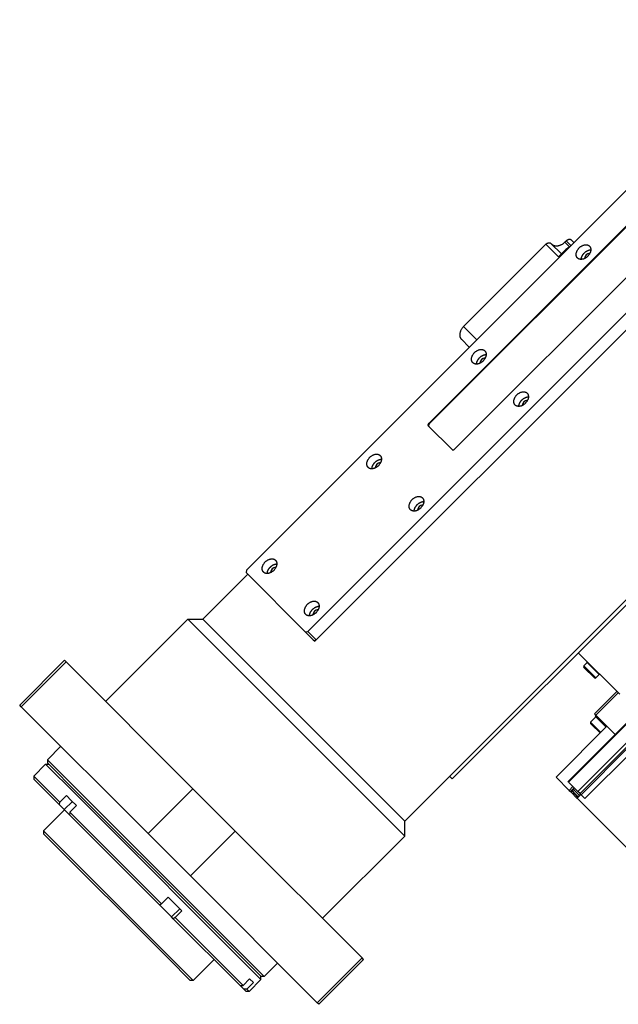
# Model space of a CAD drawing. Header units: inches. Extents: x 0 to 2382, y 0 to 1682.
# Tile 15 of 18: x 1679 to 1821, y 1232 to 1465. Entities that reach past the tile are written whole.
import ezdxf

# ---------------------------------------------------------------- set-up
doc = ezdxf.new("R2010")
doc.units = ezdxf.units.IN
doc.layers.add('Layer0000', color=7, linetype='Continuous', lineweight=25)

msp = doc.modelspace()

# ---------------------------------------------------------------- linework, layer by layer
at = {"layer": 'Layer0000', "color": 7, "linetype": 'Continuous', "lineweight": 25}
for p, q in [((1863.2293084, 1465.0353021), (1733.1216607, 1334.9276544)), ((1747.6216607, 1320.4276544), (1877.7293084, 1450.5353021)), ((1749.6216607, 1318.4276544), (1879.7293084, 1448.5353021)), ((1828.5345857, 1421.9482788), (1776.2086839, 1369.622377)), ((1828.6595857, 1421.8232788), (1776.3336839, 1369.497377)), ((1782.3163834, 1363.5146776), (1834.6422852, 1415.8405794)), ((1808.364193, 1412.4201867), (1808.7177464, 1412.7737401)), ((1809.8427464, 1411.6487401), (1808.7177464, 1412.7737401)), ((1809.9248532, 1412.9808469), (1810.5498532, 1412.3558469)), ((1803.8893193, 1411.945313), (1784.4438828, 1392.4998765)), ((1806.8893193, 1408.945313), (1803.8893193, 1411.945313)), ((1805.0964261, 1412.1524198), (1807.5964261, 1409.6524198)), ((1808.6570863, 1410.7130799), (1806.8893193, 1408.945313)), ((1809.4685491, 1411.3158306), (1808.364193, 1412.4201867)), ((1808.6570863, 1410.7130799), (1808.7820863, 1410.5880799)), ((1787.5688828, 1389.3748765), (1784.4438828, 1392.4998765)), ((1783.9261159, 1389.4821096), (1785.8011159, 1387.6071096)), ((1781.7681073, 1285.574101), (1872.7671612, 1376.5731549)), ((1770.5263594, 1275.6026454), (1870.2062562, 1375.2825422)), ((1776.1051305, 1369.0188236), (1781.71283, 1363.4111242)), ((1776.2086839, 1369.622377), (1776.3336839, 1369.497377)), ((1722.7966517, 1323.3323531), (1733.4032534, 1333.9389548)), ((1733.1216607, 1334.9276544), (1733.0181073, 1334.324101)), ((1733.0181073, 1334.324101), (1747.0181073, 1320.324101)), ((1699.8156813, 1303.8869166), (1719.2611178, 1323.3323531)), ((1719.2611178, 1323.3323531), (1722.7966517, 1323.3323531)), ((1726.7687386, 1315.8247323), (1719.2611178, 1323.3323531)), ((1729.7865056, 1316.3424992), (1722.7966517, 1323.3323531)), ((1747.0181073, 1320.324101), (1747.6216607, 1320.4276544)), ((1748.9134459, 1318.4287623), (1747.0181073, 1320.324101)), ((1749.6216607, 1318.4276544), (1747.6216607, 1320.4276544)), ((1748.9134459, 1318.4287623), (1749.2432803, 1318.098928)), ((1749.0181073, 1318.324101), (1749.6216607, 1318.4276544)), ((1749.2432803, 1318.098928), (1749.561723, 1318.4173707)), ((1770.5263594, 1272.0671115), (1726.7687386, 1315.8247323)), ((1770.5263594, 1275.6026454), (1729.7865056, 1316.3424992)), ((1821.3746392, 1305.5766708), (1811.5726582, 1315.3786519)), ((1679.4863613, 1303.0030331), (1690.0929631, 1313.6096349)), ((1679.8417004, 1302.6476941), (1690.4483021, 1313.2542958)), ((1690.4483021, 1313.2542958), (1690.0929631, 1313.6096349)), ((1690.4483021, 1313.2542958), (1720.4483021, 1283.2542958)), ((1813.6502233, 1313.0926569), (1812.8811326, 1312.2962401)), ((1814.0588622, 1312.684018), (1813.6502233, 1313.0926569)), ((1816.5120401, 1310.2308401), (1814.0588622, 1312.684018)), ((1813.2858696, 1311.8915031), (1812.8811326, 1312.2962401)), ((1812.8841963, 1311.9457934), (1815.3651766, 1309.4648131)), ((1815.7156233, 1309.4617494), (1813.2858696, 1311.8915031)), ((1816.5120401, 1310.2308401), (1815.7156233, 1309.4617494)), ((1815.396881, 1300.9478273), (1820.7001819, 1306.2511281)), ((1815.6997845, 1300.6449239), (1821.0030853, 1305.9482247)), ((1679.8417004, 1302.6476941), (1679.4863613, 1303.0030331)), ((1679.8417004, 1302.6476941), (1709.8417004, 1272.6476941)), ((1809.1492497, 1284.921595), (1825.5894824, 1301.3618276)), ((1809.2502175, 1284.8206272), (1825.6904502, 1301.2608598)), ((1815.7293727, 1300.2617822), (1814.4565805, 1298.98899)), ((1814.8099678, 1298.6356027), (1814.4565805, 1298.98899)), ((1814.4565805, 1298.9889845), (1814.4565805, 1298.7061419)), ((1814.4565805, 1298.7061473), (1814.7695807, 1298.3931471)), ((1815.6997845, 1300.6449239), (1815.396881, 1300.9478273)), ((1815.7293727, 1300.6153356), (1815.552596, 1300.4385589)), ((1815.9564673, 1300.0346877), (1815.552596, 1300.4385589)), ((1820.2861815, 1296.0585268), (1815.6997845, 1300.6449239)), ((1818.1664043, 1297.8247506), (1815.9564673, 1300.0346877)), ((1818.343181, 1298.0015273), (1806.3223657, 1285.980712)), ((1814.7695807, 1298.3931471), (1816.6486116, 1296.5141162)), ((1816.8936121, 1296.5519584), (1814.8099678, 1298.6356027)), ((1816.8557699, 1296.5141162), (1816.6486062, 1296.5141162)), ((1811.476704, 1282.5941407), (1824.7553625, 1295.8727991)), ((1811.976677, 1282.0941677), (1825.1642185, 1295.2817092)), ((1686.0270991, 1290.0983344), (1689.2090796, 1293.2803149)), ((1823.3739828, 1292.9707255), (1812.237051, 1281.8337937)), ((1824.2765759, 1292.0681324), (1813.1396441, 1280.9312006)), ((1686.0270991, 1290.0983344), (1686.0270991, 1289.3912276)), ((1693.5347199, 1282.5907136), (1686.0270991, 1290.0983344)), ((1682.8003962, 1286.2539695), (1685.6288233, 1289.0823966)), ((1685.6288233, 1289.0823966), (1686.3359301, 1289.0823966)), ((1685.6288233, 1289.0823966), (1692.9411518, 1281.7700681)), ((1693.4311665, 1281.9871602), (1686.0270991, 1289.3912276)), ((1682.8003962, 1286.2539695), (1688.9742952, 1280.0800705)), ((1682.8003962, 1286.2539693), (1682.8003962, 1285.5468626)), ((1688.873293, 1279.4739659), (1682.8003962, 1285.5468627)), ((1781.1329611, 1286.2092471), (1781.7681073, 1285.574101)), ((1809.4322373, 1282.8708405), (1806.3223657, 1285.980712)), ((1809.2502175, 1284.8206272), (1809.1492497, 1284.921595)), ((1811.476704, 1282.5941407), (1809.2502175, 1284.8206272)), ((1737.2923407, 1238.8330928), (1693.5347199, 1282.5907136)), ((1709.8417004, 1272.6476941), (1720.4483021, 1283.2542958)), ((1730.4483021, 1273.2542958), (1720.4483021, 1283.2542958)), ((1810.3161208, 1283.7547239), (1809.4322373, 1282.8708405)), ((1809.4322373, 1282.8708405), (1809.6934911, 1282.6095866)), ((1810.5773746, 1283.4934701), (1809.6934911, 1282.6095866)), ((1809.6934911, 1282.6095866), (1809.8753498, 1282.4277279)), ((1810.206183, 1282.7585611), (1809.8753498, 1282.4277279)), ((1809.8753498, 1282.4277279), (1811.2484258, 1281.054652)), ((1810.2622652, 1282.592279), (1811.5241594, 1281.3303848)), ((1810.5909703, 1283.4798739), (1810.3176298, 1283.1541194)), ((1810.5878071, 1282.8839422), (1810.3176298, 1283.1541195)), ((1811.8327619, 1281.6389874), (1810.5878071, 1282.8839422)), ((1811.976677, 1282.0941677), (1811.476704, 1282.5941407)), ((1688.9742952, 1280.0800705), (1690.5299301, 1281.6357054)), ((1690.0301767, 1278.3170821), (1691.939365, 1280.2262704)), ((1690.5299301, 1281.6357054), (1691.6683596, 1280.4972759)), ((1691.6683596, 1280.4972759), (1692.8858418, 1279.2797937)), ((1692.9411518, 1281.7700681), (1736.5405116, 1238.1707083)), ((1722.1357173, 1253.2826094), (1693.4311665, 1281.9871602)), ((1812.1323096, 1281.9385351), (1811.2484262, 1281.0546516)), ((1811.2484262, 1281.0546516), (1811.3113388, 1280.9917389)), ((1811.3113388, 1280.9917389), (1812.1952223, 1281.8756224)), ((1829.1452733, 1263.1578044), (1811.3113388, 1280.9917389)), ((1812.237051, 1281.8337937), (1811.976677, 1282.0941677)), ((1813.1396441, 1280.9312006), (1812.237051, 1281.8337937)), ((1685.1425198, 1273.3052442), (1690.0922672, 1278.2549916)), ((1688.873293, 1279.4739659), (1688.9742952, 1280.0800705)), ((1690.0301767, 1278.3170821), (1688.873293, 1279.4739659)), ((1691.2292046, 1277.1180542), (1690.0301767, 1278.3170821)), ((1692.8858418, 1279.2797937), (1691.3302069, 1277.7241588)), ((1691.3302069, 1277.7241588), (1691.2292047, 1277.1180541)), ((1712.5656264, 1255.7816324), (1691.2292047, 1277.1180541)), ((1691.3302069, 1277.7241588), (1713.008146, 1256.0462197)), ((1770.5263594, 1272.0671115), (1770.5263594, 1275.6026454)), ((1685.1425198, 1273.3052442), (1685.1425198, 1272.5981271)), ((1685.1425198, 1273.3052442), (1715.3201893, 1243.1275746)), ((1719.8417004, 1262.6476941), (1730.4483021, 1273.2542958)), ((1730.4483021, 1273.2542958), (1760.4483021, 1243.2542958)), ((1714.7166359, 1243.0240212), (1685.1425198, 1272.5981374)), ((1719.8417004, 1262.6476941), (1709.8417004, 1272.6476941)), ((1751.0809229, 1252.621675), (1770.5263594, 1272.0671115)), ((1719.8417004, 1262.6476941), (1749.8417004, 1232.6476941)), ((1713.008146, 1256.0462197), (1714.5637809, 1257.6018546)), ((1714.5637809, 1257.6018546), (1717.8149462, 1254.3506893)), ((1712.5656264, 1255.7816324), (1713.008146, 1256.0462197)), ((1715.4092566, 1252.9380023), (1712.5656264, 1255.7816324)), ((1717.3184449, 1254.8471906), (1715.4092566, 1252.9380023)), ((1715.8167918, 1252.5304671), (1715.4092566, 1252.9380023)), ((1716.2593113, 1252.7950543), (1715.8167918, 1252.5304671)), ((1731.5950203, 1236.7522385), (1715.8167918, 1252.5304671)), ((1717.8149462, 1254.3506893), (1716.2593113, 1252.7950543)), ((1716.2593113, 1252.7950543), (1732.2900911, 1236.7642745)), ((1734.0606357, 1241.357691), (1722.1357173, 1253.2826094)), ((1719.7907521, 1237.9499051), (1714.7166359, 1243.0240212)), ((1715.3201893, 1243.1275746), (1720.4978588, 1237.9499051)), ((1720.4978588, 1237.9499051), (1725.4476063, 1242.8996526)), ((1749.8417004, 1232.6476941), (1760.4483021, 1243.2542958)), ((1750.1970395, 1232.292355), (1760.8036412, 1242.8989567)), ((1760.8036412, 1242.8989567), (1760.4483021, 1243.2542958)), ((1736.5852339, 1238.8330928), (1734.0606357, 1241.357691)), ((1737.2923407, 1238.8330928), (1740.4743212, 1242.0150733)), ((1732.2900911, 1236.7642745), (1733.845726, 1238.3199094)), ((1733.845726, 1238.3199094), (1734.7409797, 1237.4246558)), ((1736.5405116, 1238.1707083), (1736.5405116, 1238.8778151)), ((1737.2923407, 1238.8330928), (1736.5852339, 1238.8330928)), ((1720.4978588, 1237.9499051), (1719.7907418, 1237.9499051)), ((1731.5950203, 1236.7522385), (1732.2900911, 1236.7642745)), ((1732.490274, 1235.8569849), (1731.5950203, 1236.7522385)), ((1733.1853447, 1235.8690209), (1732.490274, 1235.8569849)), ((1734.7409797, 1237.4246558), (1733.1853447, 1235.8690209)), ((1733.1853447, 1235.8690209), (1733.7120844, 1235.3422812)), ((1733.7120844, 1235.3422812), (1736.5405116, 1238.1707083)), ((1733.0049777, 1235.3422812), (1732.490274, 1235.8569849)), ((1733.7120843, 1235.3422812), (1733.0049776, 1235.3422812)), ((1750.1970395, 1232.292355), (1749.8417004, 1232.6476941))]:
    msp.add_line(p, q, dxfattribs=at)
for centre, radius, start, end in [((1811.0552707, 1408.330121), 3.3807961, 116.388872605, 135.182457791), ((1814.4041612, 1408.5015389), 1.3376267, 93.465541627, 176.534458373), ((1789.6554238, 1383.7528016), 1.3376267, 93.465541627, 176.534458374), ((1799.6554238, 1373.7528016), 1.3376267, 93.465541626, 176.534458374), ((1764.9066865, 1359.0040642), 1.3376267, 93.465541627, 176.534458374), ((1774.9066865, 1349.0040642), 1.3376267, 93.465541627, 176.534458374), ((1740.1579491, 1334.2553269), 1.3376267, 93.465541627, 176.534458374), ((1750.1579491, 1324.2553269), 1.3376267, 93.465541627, 176.534458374), ((1813.5423223, 1313.1968556), 0.15, 315.999983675, 44.999936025), ((1813.0609675, 1312.1225755), 0.25, 136.000022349, 225.000522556), ((1815.5419587, 1309.6415844), 0.25, 225.001115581, 313.999939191), ((1816.6162388, 1310.1229392), 0.15, 45.001255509, 133.999957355), ((1810.700652, 1282.8327256), 0.5, 140.001065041, 208.743693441), ((1813.3310093, 1284.2753693), 3.5, 208.743104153, 238.293416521)]:
    msp.add_arc(centre, radius, start, end, dxfattribs=at)
for points in [[(1808.7177464, 1412.7737401), (1809.4248532, 1413.4808469), (1809.9248532, 1412.9808469)], [(1803.8893193, 1411.945313), (1804.5964261, 1412.6524198), (1805.0964261, 1412.1524198)], [(1808.364193, 1412.4201867), (1806.5964261, 1410.6524198), (1805.3464261, 1411.9024198)], [(1784.4438828, 1392.4998765), (1782.6761159, 1390.7321096), (1783.9261159, 1389.4821096)], [(1776.2086839, 1369.622377), (1775.8551305, 1369.2688236), (1776.1051305, 1369.0188236)], [(1776.3336839, 1369.497377), (1775.9801305, 1369.1438236), (1776.2301305, 1368.8938236)], [(1781.71283, 1363.4111242), (1781.96283, 1363.1611242), (1782.3163834, 1363.5146776)]]:
    msp.add_rational_spline(points, [1, 0.707106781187, 1], degree=2, dxfattribs=at)
for points, weights, knots in [([(1811.3856396, 1408.6916333), (1810.3856396, 1409.6916333), (1811.7998532, 1411.1058469), (1813.2140668, 1412.5200605), (1814.2140668, 1411.5200605)], [1, 0.707106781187, 1, 0.707106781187, 1], [0, 0, 0, 0.25, 0.25, 0.5, 0.5, 0.5]), ([(1814.2140668, 1411.5200605), (1815.2140668, 1410.5200605), (1813.7998532, 1409.1058469), (1812.3856396, 1407.6916333), (1811.3856396, 1408.6916333)], [1, 0.707106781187, 1, 0.707106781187, 1], [0.5, 0.5, 0.5, 0.75, 0.75, 1, 1, 1]), ([(1812.2684824, 1408.374476), (1812.2927464, 1409.1987401), (1812.9998532, 1409.9058469), (1813.70696, 1410.6129537), (1814.5312241, 1410.6372177)], [0.857864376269, 0.828427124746, 1, 0.828427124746, 0.857864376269], [0.10355339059, 0.10355339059, 0.10355339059, 0.25, 0.25, 0.39644660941, 0.39644660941, 0.39644660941]), ([(1786.6369023, 1383.942896), (1785.6369023, 1384.942896), (1787.0511159, 1386.3571096), (1788.4653294, 1387.7713231), (1789.4653294, 1386.7713231)], [1, 0.707106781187, 1, 0.707106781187, 1], [0, 0, 0, 0.25, 0.25, 0.5, 0.5, 0.5]), ([(1789.4653294, 1386.7713231), (1790.4653294, 1385.7713231), (1789.0511159, 1384.3571096), (1787.6369023, 1382.942896), (1786.6369023, 1383.942896)], [1, 0.707106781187, 1, 0.707106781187, 1], [0.5, 0.5, 0.5, 0.75, 0.75, 1, 1, 1]), ([(1787.519745, 1383.6257387), (1787.5440091, 1384.4500028), (1788.2511159, 1385.1571096), (1788.9582226, 1385.8642163), (1789.7824867, 1385.8884804)], [0.857864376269, 0.828427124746, 1, 0.828427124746, 0.857864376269], [0.10355339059, 0.10355339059, 0.10355339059, 0.25, 0.25, 0.39644660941, 0.39644660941, 0.39644660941]), ([(1796.6369023, 1373.942896), (1795.6369023, 1374.942896), (1797.0511159, 1376.3571096), (1798.4653294, 1377.7713231), (1799.4653294, 1376.7713231)], [1, 0.707106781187, 1, 0.707106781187, 1], [0, 0, 0, 0.25, 0.25, 0.5, 0.5, 0.5]), ([(1799.4653294, 1376.7713231), (1800.4653294, 1375.7713231), (1799.0511159, 1374.3571096), (1797.6369023, 1372.942896), (1796.6369023, 1373.942896)], [1, 0.707106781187, 1, 0.707106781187, 1], [0.5, 0.5, 0.5, 0.75, 0.75, 1, 1, 1]), ([(1797.519745, 1373.6257387), (1797.5440091, 1374.4500028), (1798.2511159, 1375.1571096), (1798.9582226, 1375.8642163), (1799.7824867, 1375.8884804)], [0.857864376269, 0.828427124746, 1, 0.828427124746, 0.857864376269], [0.10355339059, 0.10355339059, 0.10355339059, 0.25, 0.25, 0.39644660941, 0.39644660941, 0.39644660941]), ([(1761.888165, 1359.1941586), (1760.888165, 1360.1941586), (1762.3023785, 1361.6083722), (1763.7165921, 1363.0225858), (1764.7165921, 1362.0225858)], [1, 0.707106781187, 1, 0.707106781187, 1], [0, 0, 0, 0.25, 0.25, 0.5, 0.5, 0.5]), ([(1764.7165921, 1362.0225858), (1765.7165921, 1361.0225858), (1764.3023785, 1359.6083722), (1762.888165, 1358.1941586), (1761.888165, 1359.1941586)], [1, 0.707106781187, 1, 0.707106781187, 1], [0.5, 0.5, 0.5, 0.75, 0.75, 1, 1, 1]), ([(1762.7710077, 1358.8770014), (1762.7952717, 1359.7012654), (1763.5023785, 1360.4083722), (1764.2094853, 1361.115479), (1765.0337494, 1361.1397431)], [0.857864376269, 0.828427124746, 1, 0.828427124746, 0.857864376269], [0.10355339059, 0.10355339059, 0.10355339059, 0.25, 0.25, 0.39644660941, 0.39644660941, 0.39644660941]), ([(1771.888165, 1349.1941586), (1770.888165, 1350.1941586), (1772.3023785, 1351.6083722), (1773.7165921, 1353.0225858), (1774.7165921, 1352.0225858)], [1, 0.707106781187, 1, 0.707106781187, 1], [0, 0, 0, 0.25, 0.25, 0.5, 0.5, 0.5]), ([(1774.7165921, 1352.0225858), (1775.7165921, 1351.0225858), (1774.3023785, 1349.6083722), (1772.888165, 1348.1941586), (1771.888165, 1349.1941586)], [1, 0.707106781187, 1, 0.707106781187, 1], [0.5, 0.5, 0.5, 0.75, 0.75, 1, 1, 1]), ([(1772.7710077, 1348.8770014), (1772.7952717, 1349.7012654), (1773.5023785, 1350.4083722), (1774.2094853, 1351.115479), (1775.0337494, 1351.1397431)], [0.857864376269, 0.828427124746, 1, 0.828427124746, 0.857864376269], [0.10355339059, 0.10355339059, 0.10355339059, 0.25, 0.25, 0.39644660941, 0.39644660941, 0.39644660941]), ([(1737.1394276, 1334.4454213), (1736.1394276, 1335.4454213), (1737.5536412, 1336.8596349), (1738.9678547, 1338.2738484), (1739.9678547, 1337.2738484)], [1, 0.707106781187, 1, 0.707106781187, 1], [0, 0, 0, 0.25, 0.25, 0.5, 0.5, 0.5]), ([(1739.9678547, 1337.2738484), (1740.9678547, 1336.2738484), (1739.5536412, 1334.8596349), (1738.1394276, 1333.4454213), (1737.1394276, 1334.4454213)], [1, 0.707106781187, 1, 0.707106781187, 1], [0.5, 0.5, 0.5, 0.75, 0.75, 1, 1, 1]), ([(1738.0222703, 1334.128264), (1738.0465344, 1334.9525281), (1738.7536412, 1335.6596349), (1739.460748, 1336.3667416), (1740.285012, 1336.3910057)], [0.857864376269, 0.828427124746, 1, 0.828427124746, 0.857864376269], [0.10355339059, 0.10355339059, 0.10355339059, 0.25, 0.25, 0.39644660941, 0.39644660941, 0.39644660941]), ([(1747.1394276, 1324.4454213), (1746.1394276, 1325.4454213), (1747.5536412, 1326.8596349), (1748.9678547, 1328.2738484), (1749.9678547, 1327.2738484)], [1, 0.707106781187, 1, 0.707106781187, 1], [0, 0, 0, 0.25, 0.25, 0.5, 0.5, 0.5]), ([(1749.9678547, 1327.2738484), (1750.9678547, 1326.2738484), (1749.5536412, 1324.8596349), (1748.1394276, 1323.4454213), (1747.1394276, 1324.4454213)], [1, 0.707106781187, 1, 0.707106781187, 1], [0.5, 0.5, 0.5, 0.75, 0.75, 1, 1, 1]), ([(1748.0222703, 1324.128264), (1748.0465344, 1324.9525281), (1748.7536412, 1325.6596349), (1749.460748, 1326.3667416), (1750.285012, 1326.3910057)], [0.857864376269, 0.828427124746, 1, 0.828427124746, 0.857864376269], [0.10355339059, 0.10355339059, 0.10355339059, 0.25, 0.25, 0.39644660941, 0.39644660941, 0.39644660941])]:
    msp.add_rational_spline(points, weights, degree=2, knots=knots, dxfattribs=at)

doc.saveas('drawing.dxf')
